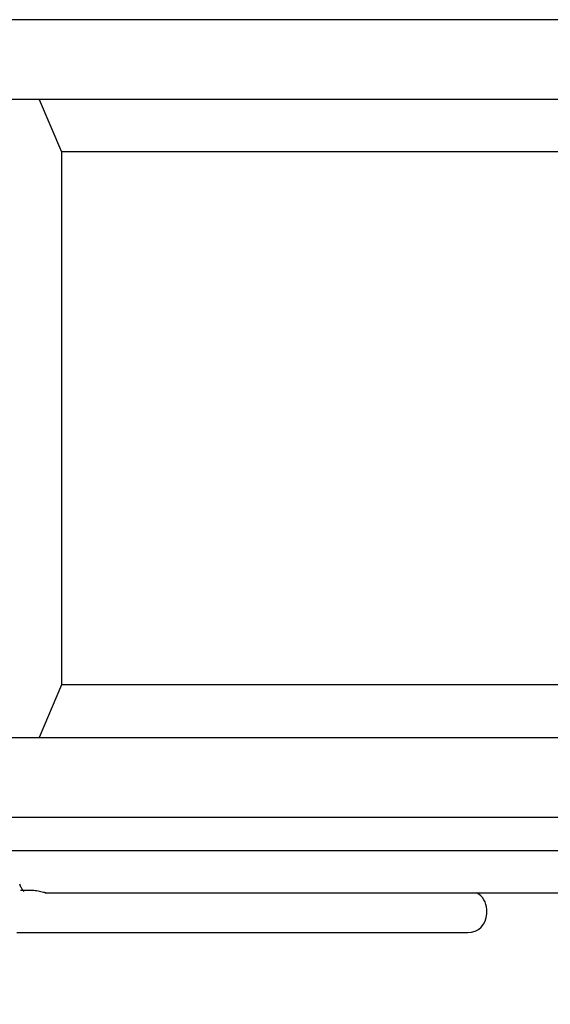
# Model space of a CAD drawing. Header units: millimetres. Extents: x 16 to 577, y 6 to 416.
# Tile 45 of 119: x 278 to 283, y 236 to 246. Entities that reach past the tile are written whole.
import ezdxf

# ---------------------------------------------------------------- set-up
doc = ezdxf.new("R2010")
doc.units = ezdxf.units.MM
doc.layers.add('SLD-0', color=7, linetype='Continuous')
doc.styles.add('SLDTEXTSTYLE0', font='TXT', dxfattribs={"width": 0.605})
doc.dimstyles.new('SLDDIMSTYLE0', dxfattribs={"dimtxt": 3.5, "dimasz": 3.5, "dimexe": 0, "dimexo": 0.0625, "dimgap": 0.875, "dimtad": 1, "dimlfac": 5, "dimrnd": 1e-09, "dimzin": 12, "dimdsep": 46, "dimtxsty": 'SLDTEXTSTYLE0', "dimsah": 1, "dimcen": 0.09, "dimadec": 0, "dimazin": 3, "dimtfac": 1, "dimtofl": 0, "dimtmove": 0, "dimatfit": 3, "dimfxl": 1, "dimfrac": 2, "dimtolj": 1, "dimtzin": 12, "dimarcsym": 0})

# ---------------------------------------------------------------- blocks, each defined once
blk = doc.blocks.new('_D_12')
at = {"layer": 'SLD-0'}
for p, q in [((298.9252, 245.5594), (298.9252, 218.6142)), ((231.5252, 231.6594), (231.5252, 218.6142)), ((231.5252, 219.6142), (298.9252, 219.6142))]:
    blk.add_line(p, q, dxfattribs=at)
for points in [[(231.5252, 219.6142), (235.0252, 219.1542), (235.0252, 220.0742)], [(298.9252, 219.6142), (295.4252, 220.0742), (295.4252, 219.1542)]]:
    blk.add_solid(points, dxfattribs=at)
at = {"layer": 'SLD-0', "insert": (261.2148, 224.1259), "char_height": 3.5, "attachment_point": 1, "style": 'SLDTEXTSTYLE0'}
blk.add_mtext('337', dxfattribs=at)

msp = doc.modelspace()

# ---------------------------------------------------------------- linework, layer by layer
at = {"color": 7, "linetype": 'Continuous', "lineweight": 25}
for p, q in [((289.2283, 245.5594), (247.422, 245.5594)), ((283.8937, 244.7994), (276.3049, 244.7994)), ((278.0044, 244.7994), (278.216, 244.2994)), ((293.2582, 244.2994), (278.216, 244.2994)), ((278.216, 244.2994), (278.216, 239.2194)), ((278.216, 239.2194), (278.0044, 238.7194)), ((293.2582, 239.2194), (278.216, 239.2194)), ((276.3049, 238.7194), (283.8937, 238.7194)), ((276.3049, 237.9594), (297.354, 237.9594)), ((293.7433, 237.6394), (277.6837, 237.6394)), ((277.952, 237.2594), (277.8264, 237.2594)), ((278.0607, 237.2394), (292.8779, 237.2394)), ((282.2681, 237.0394), (282.2681, 237.0794)), ((277.7902, 236.8594), (277.8264, 236.8594)), ((277.8264, 236.8594), (281.8801, 236.8594)), ((281.8801, 236.8594), (282.0881, 236.8594))]:
    msp.add_line(p, q, dxfattribs=at)
for centre, start, end in [((282.0881, 237.0794), 0, 62.73396), ((282.0881, 237.0394), 270, 0)]:
    msp.add_arc(centre, 0.18, start, end, dxfattribs=at)
for points, knots in [([(277.856, 237.2534), (277.8572, 237.2527), (277.8614, 237.2501), (277.8393, 237.2739), (277.8243, 237.3073), (277.8189, 237.3193)], [0, 0, 0, 0, 0.199479, 0.71292, 1, 1, 1, 1]), ([(278.0707, 237.2415), (278.07, 237.2408), (278.068, 237.2387), (278.0553, 237.2396), (278.0345, 237.2444), (278.008, 237.2517), (277.9799, 237.2577), (277.9613, 237.2594), (277.9526, 237.2594), (277.952, 237.2594)], [0, 0, 0, 0, 0.090553, 0.274987, 0.464893, 0.649727, 0.823169, 0.988351, 1, 1, 1, 1])]:
    msp.add_open_spline(points, degree=3, knots=knots, dxfattribs=at)

# ---------------------------------------------------------------- dimensions: what is measured, and where the dimension line sits
at = {"layer": 'SLD-0'}
dim = msp.add_linear_dim(base=(298.9252, 219.6142), p1=(231.5252, 231.6594), p2=(298.9252, 245.5594), dimstyle='SLDDIMSTYLE0', dxfattribs=at)
dim.commit()
dim.dimension.update_dxf_attribs({"geometry": '_D_12', "text_midpoint": (265.2252, 219.6142), "dimtype": 160})

doc.saveas('drawing.dxf')
